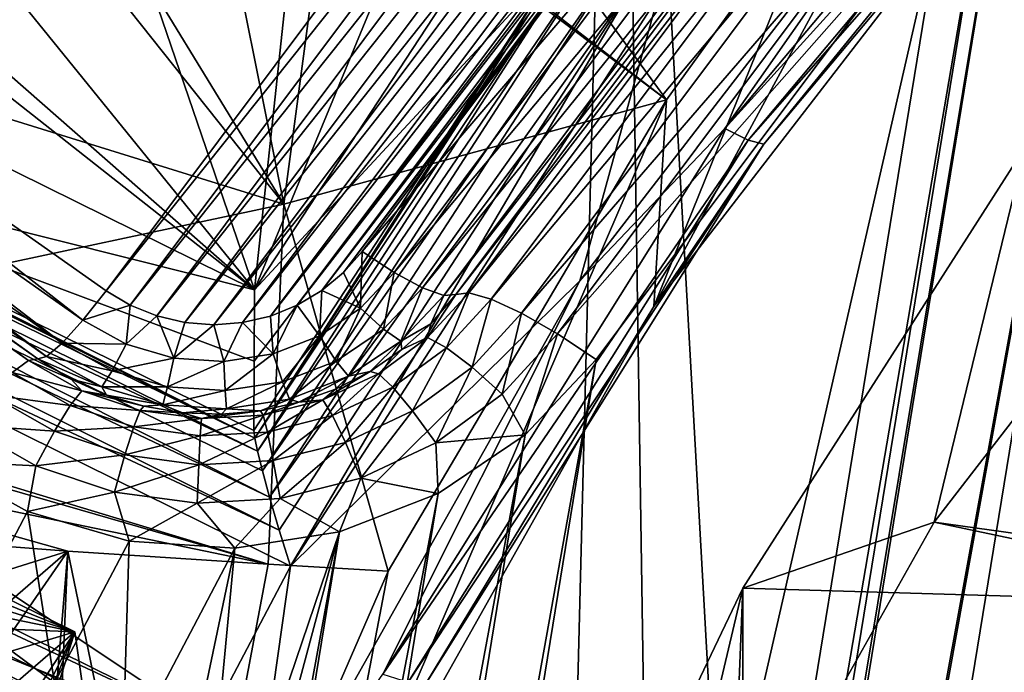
# Model space of a CAD drawing. Header units: metres. Extents: x -25 to 70, y -236 to 25.
# Tile 77 of 256: x -7.86 to -6.19, y -215.91 to -214.8. Entities that reach past the tile are written whole.
import ezdxf

# ---------------------------------------------------------------- set-up
doc = ezdxf.new("R2010")
doc.units = ezdxf.units.M
doc.layers.add('solid_10481002', color=7, linetype='CONTINUOUS')

msp = doc.modelspace()

# ---------------------------------------------------------------- linework, layer by layer
at = {"layer": 'solid_10481002'}
for points in [[(-8.192473, -233.462189, 242.463654), (-7.368227, -233.935593, 242.581665), (-8.077446, -212.536407, 326.685394)], [(-7.368227, -233.935593, 242.581665), (-6.843808, -213.207275, 326.852631), (-8.077446, -212.536407, 326.685394)], [(-4.147474, -212.691605, 228.419678), (-6.153654, -224.981873, 231.483994), (-6.205428, -224.815048, 231.442398)], [(-4.249846, -212.834747, 228.455368), (-4.147474, -212.691605, 228.419678), (-6.205428, -224.815048, 231.442398)], [(-4.249846, -212.834747, 228.455368), (-6.205428, -224.815048, 231.442398), (-6.293514, -224.664597, 231.404892)], [(-4.381536, -212.951416, 228.484467), (-4.249846, -212.834747, 228.455368), (-6.293514, -224.664597, 231.404892)], [(-4.381536, -212.951416, 228.484467), (-6.293514, -224.664597, 231.404892), (-6.881299, -223.879608, 231.209167)], [(-5.190552, -213.521744, 228.626663), (-4.381536, -212.951416, 228.484467), (-6.881299, -223.879608, 231.209167)], [(-7.368227, -233.935593, 242.581665), (-6.514985, -234.358047, 242.686981), (-6.843808, -213.207275, 326.852631)], [(-5.635999, -234.727737, 242.779129), (-5.552163, -213.764297, 326.991455), (-6.843808, -213.207275, 326.852631)], [(-6.514985, -234.358047, 242.686981), (-5.635999, -234.727737, 242.779129), (-6.843808, -213.207275, 326.852631)], [(-5.190552, -213.521744, 228.626663), (-6.881299, -223.879608, 231.209167), (-7.001545, -223.751831, 231.177307)], [(-5.345607, -213.607208, 228.647964), (-5.190552, -213.521744, 228.626663), (-7.001545, -223.751831, 231.177307)], [(-5.345607, -213.607208, 228.647964), (-7.001545, -223.751831, 231.177307), (-7.149071, -223.652496, 231.152542)], [(-5.517548, -213.657455, 228.660492), (-5.345607, -213.607208, 228.647964), (-7.149071, -223.652496, 231.152542)], [(-5.87378, -213.641968, 228.656631), (-7.671746, -223.572174, 231.132507), (-7.557477, -222.874771, 230.958633)], [(-5.87378, -213.641968, 228.656631), (-7.492797, -223.56041, 231.129578), (-7.671746, -223.572174, 231.132507)], [(-6.153654, -214.274658, 228.814392), (-5.87378, -213.641968, 228.656631), (-7.557477, -222.874771, 230.958633)], [(-5.87378, -213.641968, 228.656631), (-5.696496, -213.66922, 228.663437), (-7.492797, -223.56041, 231.129578)], [(-5.517548, -213.657455, 228.660492), (-7.149071, -223.652496, 231.152542), (-7.315513, -223.587646, 231.136368)], [(-5.696496, -213.66922, 228.663437), (-5.517548, -213.657455, 228.660492), (-7.315513, -223.587646, 231.136368)], [(-5.696496, -213.66922, 228.663437), (-7.315513, -223.587646, 231.136368), (-7.492797, -223.56041, 231.129578)], [(-6.758454, -213.989029, 228.330917), (-7.710786, -215.260864, 228.648026), (-8.762508, -214.51944, 228.463165)], [(-6.758454, -213.989029, 228.330917), (-6.721862, -214.019287, 228.33847), (-7.710786, -215.260864, 228.648026)], [(-6.721862, -214.019287, 228.33847), (-7.669813, -215.285278, 228.654114), (-7.710786, -215.260864, 228.648026)], [(-6.721862, -214.019287, 228.33847), (-6.690191, -214.055145, 228.347412), (-7.669813, -215.285278, 228.654114)], [(-6.690191, -214.055145, 228.347412), (-7.624888, -215.303421, 228.658646), (-7.669813, -215.285278, 228.654114)], [(-6.690191, -214.055145, 228.347412), (-6.664567, -214.095581, 228.357483), (-7.624888, -215.303421, 228.658646)], [(-6.664567, -214.095581, 228.357483), (-7.577334, -215.314575, 228.661423), (-7.624888, -215.303421, 228.658646)], [(-6.664567, -214.095581, 228.357483), (-6.645834, -214.139374, 228.368408), (-7.577334, -215.314575, 228.661423)], [(-6.645834, -214.139374, 228.368408), (-7.528615, -215.318329, 228.662354), (-7.577334, -215.314575, 228.661423)], [(-6.645834, -214.139374, 228.368408), (-6.634443, -214.185379, 228.379883), (-7.528615, -215.318329, 228.662354)], [(-6.66402, -214.986359, 229.32283), (-5.961431, -214.148407, 229.113907), (-6.206789, -214.333313, 229.148499)], [(-5.926072, -214.172729, 229.152832), (-5.961431, -214.148407, 229.113907), (-6.66402, -214.986359, 229.32283)], [(-6.634443, -214.185379, 228.379883), (-7.480002, -215.314621, 228.661438), (-7.528615, -215.318329, 228.662354)], [(-6.634443, -214.185379, 228.379883), (-6.630626, -214.232544, 228.391647), (-7.480002, -215.314621, 228.661438)], [(-6.624494, -215.005707, 229.360519), (-5.926072, -214.172729, 229.152832), (-6.66402, -214.986359, 229.32283)], [(-5.902184, -214.182816, 229.204651), (-5.926072, -214.172729, 229.152832), (-6.624494, -215.005707, 229.360519)], [(-6.59779, -215.012421, 229.411499), (-5.902184, -214.182816, 229.204651), (-6.624494, -215.005707, 229.360519)], [(-6.59779, -215.012421, 229.411499), (-6.094229, -214.393845, 229.315475), (-5.902184, -214.182816, 229.204651)], [(-6.194303, -214.197205, 230.753876), (-6.094229, -214.393845, 229.315475), (-6.783712, -215.287521, 229.5383)], [(-6.490264, -214.559753, 230.876373), (-6.194303, -214.197205, 230.753876), (-6.783712, -215.287521, 229.5383)], [(-6.630626, -214.232544, 228.391647), (-7.432589, -215.303574, 228.658676), (-7.480002, -215.314621, 228.661438)], [(-6.630626, -214.232544, 228.391647), (-6.634492, -214.279816, 228.403427), (-7.432589, -215.303574, 228.658676)], [(-6.153654, -214.274658, 228.814392), (-7.557477, -222.874771, 230.958633), (-7.553584, -222.700577, 230.915207)], [(-6.205428, -214.441498, 228.855988), (-6.153654, -214.274658, 228.814392), (-7.553584, -222.700577, 230.915207)], [(-6.634492, -214.279816, 228.403427), (-7.387449, -215.2854, 228.654144), (-7.432589, -215.303574, 228.658676)], [(-6.634492, -214.279816, 228.403427), (-6.645983, -214.325958, 228.414932), (-7.387449, -215.2854, 228.654144)], [(-9.42427, -214.287521, 230.167694), (-7.459312, -215.258972, 230.409897), (-8.267317, -214.622345, 230.251175)], [(-8.442841, -215.011963, 229.467575), (-7.459312, -215.258972, 230.409897), (-9.42427, -214.287521, 230.167694)], [(-6.645983, -214.325958, 228.414932), (-7.345773, -215.260529, 228.647949), (-7.387449, -215.2854, 228.654144)], [(-6.645983, -214.325958, 228.414932), (-6.664688, -214.369553, 228.425797), (-7.345773, -215.260529, 228.647949)], [(-6.66402, -214.986359, 229.32283), (-6.206789, -214.333313, 229.148499), (-6.909353, -215.243698, 229.375488)], [(-6.777007, -214.763855, 229.255844), (-6.909353, -215.243698, 229.375488), (-6.206789, -214.333313, 229.148499)], [(-6.664688, -214.369553, 228.425797), (-7.308827, -215.229797, 228.640289), (-7.345773, -215.260529, 228.647949)], [(-6.664688, -214.369553, 228.425797), (-6.689849, -214.409317, 228.435715), (-7.308827, -215.229797, 228.640289)], [(-6.59779, -215.012421, 229.411499), (-6.783712, -215.287521, 229.5383), (-6.094229, -214.393845, 229.315475)], [(-7.145854, -214.412216, 230.975555), (-6.7628, -214.937866, 231.007736), (-7.319473, -214.506561, 231.036942)], [(-6.689849, -214.409317, 228.435715), (-7.277635, -215.19429, 228.631424), (-7.308827, -215.229797, 228.640289)], [(-6.63553, -214.444794, 228.456528), (-7.277635, -215.19429, 228.631424), (-6.689849, -214.409317, 228.435715)], [(-7.145854, -214.412216, 230.975555), (-6.490264, -214.559753, 230.876373), (-6.7628, -214.937866, 231.007736)], [(-6.205428, -214.441498, 228.855988), (-7.553584, -222.700577, 230.915207), (-7.589444, -222.531082, 230.87294)], [(-6.293514, -214.591949, 228.893494), (-6.205428, -214.441498, 228.855988), (-7.589444, -222.531082, 230.87294)], [(-6.63553, -214.444794, 228.456528), (-7.223316, -215.229782, 228.652237), (-7.277635, -215.19429, 228.631424)], [(-6.63553, -214.444794, 228.456528), (-6.587473, -214.470566, 228.497482), (-7.223316, -215.229782, 228.652237)], [(-7.459312, -215.258972, 230.409897), (-6.947699, -214.478012, 230.215195), (-7.201461, -214.633163, 230.253876)], [(-6.940036, -214.6987, 229.391495), (-6.947699, -214.478012, 230.215195), (-7.459312, -215.258972, 230.409897)], [(-6.587473, -214.470566, 228.497482), (-7.175258, -215.255554, 228.693207), (-7.223316, -215.229782, 228.652237)], [(-6.587473, -214.470566, 228.497482), (-6.551322, -214.483582, 228.553848), (-7.175258, -215.255554, 228.693207)], [(-6.551322, -214.483582, 228.553848), (-7.139108, -215.26857, 228.749557), (-7.175258, -215.255554, 228.693207)], [(-6.531315, -214.482361, 228.61882), (-7.119101, -215.267349, 228.814545), (-7.139108, -215.26857, 228.749557)], [(-6.551322, -214.483582, 228.553848), (-6.531315, -214.482361, 228.61882), (-7.139108, -215.26857, 228.749557)], [(-6.509414, -214.479172, 228.697433), (-7.097199, -215.264145, 228.893158), (-7.119101, -215.267349, 228.814545)], [(-6.509414, -214.479172, 228.697433), (-7.119101, -215.267349, 228.814545), (-6.531315, -214.482361, 228.61882)], [(-6.509414, -214.479172, 228.697433), (-6.471332, -214.489777, 228.769272), (-7.097199, -215.264145, 228.893158)], [(-6.471332, -214.489777, 228.769272), (-7.059117, -215.27475, 228.964981), (-7.097199, -215.264145, 228.893158)], [(-6.471332, -214.489777, 228.769272), (-6.419969, -214.513428, 228.828629), (-7.059117, -215.27475, 228.964981)], [(-7.410075, -215.114304, 231.191147), (-7.521276, -214.561768, 231.101135), (-7.329861, -214.510696, 231.040405)], [(-7.410075, -215.114304, 231.191147), (-7.329861, -214.510696, 231.040405), (-6.7628, -214.937866, 231.007736)], [(-7.319473, -214.506561, 231.036942), (-6.7628, -214.937866, 231.007736), (-7.329861, -214.510696, 231.040405)], [(-6.419969, -214.513428, 228.828629), (-7.007754, -215.298416, 229.024353), (-7.059117, -215.27475, 228.964981)], [(-6.419969, -214.513428, 228.828629), (-6.359159, -214.54837, 228.871109), (-7.007754, -215.298416, 229.024353)], [(-7.458904, -215.510162, 229.560547), (-9.424527, -214.52681, 229.345932), (-9.429505, -214.551865, 229.294708)], [(-8.442841, -215.011963, 229.467575), (-9.424527, -214.52681, 229.345932), (-7.458904, -215.510162, 229.560547)], [(-7.750251, -215.31076, 228.672424), (-8.801973, -214.569336, 228.487579), (-8.762508, -214.51944, 228.463165)], [(-7.750251, -215.31076, 228.672424), (-8.762508, -214.51944, 228.463165), (-7.710786, -215.260864, 228.648026)], [(-7.454284, -215.532425, 229.533676), (-9.429505, -214.551865, 229.294708), (-9.443685, -214.591965, 229.256363)], [(-7.458904, -215.510162, 229.560547), (-9.429505, -214.551865, 229.294708), (-7.454284, -215.532425, 229.533676)], [(-7.410075, -215.114304, 231.191147), (-8.564046, -214.755585, 231.48674), (-7.856601, -214.551666, 231.196854)], [(-7.410075, -215.114304, 231.191147), (-7.856601, -214.551666, 231.196854), (-7.743406, -214.568512, 231.165863)], [(-6.359159, -214.54837, 228.871109), (-6.946945, -215.333359, 229.066818), (-7.007754, -215.298416, 229.024353)], [(-6.359159, -214.54837, 228.871109), (-6.293514, -214.591949, 228.893494), (-6.946945, -215.333359, 229.066818)], [(-7.410075, -215.114304, 231.191147), (-7.743406, -214.568512, 231.165863), (-7.521276, -214.561768, 231.101135)], [(-6.7628, -214.937866, 231.007736), (-6.490264, -214.559753, 230.876373), (-6.783712, -215.287521, 229.5383)], [(-7.785167, -215.349289, 228.716583), (-8.836889, -214.607864, 228.531723), (-8.801973, -214.569336, 228.487579)], [(-7.750251, -215.31076, 228.672424), (-7.785167, -215.349289, 228.716583), (-8.801973, -214.569336, 228.487579)], [(-7.434002, -215.610199, 229.494095), (-9.443685, -214.591965, 229.256363), (-9.464999, -214.641251, 229.236526)], [(-7.446174, -215.565414, 229.510605), (-9.443685, -214.591965, 229.256363), (-7.434002, -215.610199, 229.494095)], [(-7.454284, -215.532425, 229.533676), (-9.443685, -214.591965, 229.256363), (-7.446174, -215.565414, 229.510605)], [(-6.293514, -214.591949, 228.893494), (-7.589444, -222.531082, 230.87294), (-7.898461, -221.608276, 230.642853)], [(-6.881299, -215.376923, 229.089218), (-6.293514, -214.591949, 228.893494), (-7.898461, -221.608276, 230.642853)], [(-6.946945, -215.333359, 229.066818), (-6.293514, -214.591949, 228.893494), (-6.881299, -215.376923, 229.089218)], [(-7.811432, -215.371887, 228.775314), (-8.863154, -214.630463, 228.590469), (-8.836889, -214.607864, 228.531723)], [(-7.785167, -215.349289, 228.716583), (-7.811432, -215.371887, 228.775314), (-8.836889, -214.607864, 228.531723)], [(-7.84188, -215.378586, 228.921692), (-8.893602, -214.637177, 228.736832), (-8.87769, -214.634552, 228.656769)], [(-7.825968, -215.375977, 228.841629), (-8.87769, -214.634552, 228.656769), (-8.863154, -214.630463, 228.590469)], [(-7.84188, -215.378586, 228.921692), (-8.87769, -214.634552, 228.656769), (-7.825968, -215.375977, 228.841629)], [(-7.811432, -215.371887, 228.775314), (-7.825968, -215.375977, 228.841629), (-8.863154, -214.630463, 228.590469)], [(-7.459312, -215.258972, 230.409897), (-8.067797, -214.724854, 230.276733), (-8.267317, -214.622345, 230.251175)], [(-7.459312, -215.258972, 230.409897), (-7.201461, -214.633163, 230.253876), (-7.403194, -214.731613, 230.278427)], [(-7.417714, -215.665756, 229.488052), (-9.464999, -214.641251, 229.236526), (-9.490334, -214.692551, 229.238068)], [(-7.434002, -215.610199, 229.494095), (-9.464999, -214.641251, 229.236526), (-7.417714, -215.665756, 229.488052)], [(-7.84188, -215.378586, 228.921692), (-7.869548, -215.399307, 228.996033), (-8.893602, -214.637177, 228.736832)], [(-7.458904, -215.510162, 229.560547), (-6.898238, -214.642517, 229.377487), (-6.940036, -214.6987, 229.391495)], [(-7.458904, -215.510162, 229.560547), (-6.891788, -214.658142, 229.334259), (-6.898238, -214.642517, 229.377487)], [(-7.458904, -215.510162, 229.560547), (-7.454284, -215.532425, 229.533676), (-6.891788, -214.658142, 229.334259)], [(-7.454284, -215.532425, 229.533676), (-6.874349, -214.680405, 229.297455), (-6.891788, -214.658142, 229.334259)], [(-7.454284, -215.532425, 229.533676), (-7.446174, -215.565414, 229.510605), (-6.874349, -214.680405, 229.297455)], [(-7.446174, -215.565414, 229.510605), (-6.84759, -214.707184, 229.270615), (-6.874349, -214.680405, 229.297455)], [(-9.490334, -214.692551, 229.238068), (-9.631092, -214.960602, 229.304901), (-7.539362, -215.99472, 229.562729)], [(-7.398603, -215.726685, 229.495911), (-9.490334, -214.692551, 229.238068), (-7.539362, -215.99472, 229.562729)], [(-7.417714, -215.665756, 229.488052), (-9.490334, -214.692551, 229.238068), (-7.398603, -215.726685, 229.495911)], [(-6.940036, -214.6987, 229.391495), (-7.459955, -215.38002, 229.993271), (-7.460547, -215.497421, 229.589294)], [(-7.458904, -215.510162, 229.560547), (-6.940036, -214.6987, 229.391495), (-7.460547, -215.497421, 229.589294)], [(-6.940036, -214.6987, 229.391495), (-7.459312, -215.258972, 230.409897), (-7.459955, -215.38002, 229.993271)], [(-7.446174, -215.565414, 229.510605), (-7.434002, -215.610199, 229.494095), (-6.84759, -214.707184, 229.270615)], [(-7.434002, -215.610199, 229.494095), (-6.814074, -214.735916, 229.256287), (-6.84759, -214.707184, 229.270615)], [(-7.459312, -215.258972, 230.409897), (-7.848965, -214.778793, 230.290176), (-8.067797, -214.724854, 230.276733)], [(-7.459312, -215.258972, 230.409897), (-7.403194, -214.731613, 230.278427), (-7.623168, -214.781082, 230.290756)], [(-7.434002, -215.610199, 229.494095), (-7.417714, -215.665756, 229.488052), (-6.814074, -214.735916, 229.256287)], [(-7.417714, -215.665756, 229.488052), (-7.398603, -215.726685, 229.495911), (-6.814074, -214.735916, 229.256287)], [(-6.814074, -214.735916, 229.256287), (-7.398603, -215.726685, 229.495911), (-6.777007, -214.763855, 229.255844)], [(-7.410075, -215.114304, 231.191147), (-8.605081, -215.369446, 231.63887), (-8.564046, -214.755585, 231.48674)], [(-6.777007, -214.763855, 229.255844), (-7.398603, -215.726685, 229.495911), (-6.909353, -215.243698, 229.375488)], [(-7.459312, -215.258972, 230.409897), (-7.623168, -214.781082, 230.290756), (-7.848965, -214.778793, 230.290176)], [(-6.309431, -215.652542, 229.334015), (7.196154, -217.536728, 229.803787), (-5.66815, -214.82135, 229.12677)], [(-6.309431, -215.652542, 229.334015), (-5.66815, -214.82135, 229.12677), (-6.155301, -215.016876, 230.931351)], [(-7.763302, -215.83786, 230.554245), (-9.72826, -214.866409, 230.312027), (-8.569633, -215.672577, 230.513031)], [(-9.701401, -215.054062, 229.477402), (-9.72826, -214.866409, 230.312027), (-7.763302, -215.83786, 230.554245)], [(-7.410075, -215.114304, 231.191147), (-6.7628, -214.937866, 231.007736), (-7.233678, -215.73526, 231.295731)], [(-6.7628, -214.937866, 231.007736), (-6.783712, -215.287521, 229.5383), (-7.335099, -216.267319, 229.782593)], [(-7.233678, -215.73526, 231.295731), (-6.7628, -214.937866, 231.007736), (-7.335099, -216.267319, 229.782593)], [(-9.656765, -215.006439, 229.327576), (-7.539362, -215.99472, 229.562729), (-9.631092, -214.960602, 229.304901)], [(-7.242471, -215.909317, 229.552948), (-6.66402, -214.986359, 229.32283), (-6.909353, -215.243698, 229.375488)], [(-6.624494, -215.005707, 229.360519), (-6.66402, -214.986359, 229.32283), (-7.242471, -215.909317, 229.552948)], [(-7.651956, -216.025253, 229.59758), (-9.656765, -215.006439, 229.327576), (-9.679049, -215.040176, 229.368118)], [(-7.599951, -216.012802, 229.574585), (-7.539362, -215.99472, 229.562729), (-9.656765, -215.006439, 229.327576)], [(-7.651956, -216.025253, 229.59758), (-7.599951, -216.012802, 229.574585), (-9.656765, -215.006439, 229.327576)], [(-8.442841, -215.011963, 229.467575), (-7.459955, -215.38002, 229.993271), (-7.459312, -215.258972, 230.409897)], [(-7.458904, -215.510162, 229.560547), (-7.460547, -215.497421, 229.589294), (-8.442841, -215.011963, 229.467575)], [(-8.442841, -215.011963, 229.467575), (-7.460547, -215.497421, 229.589294), (-7.459955, -215.38002, 229.993271)], [(-7.199515, -215.923203, 229.589279), (-6.624494, -215.005707, 229.360519), (-7.242471, -215.909317, 229.552948)], [(-6.59779, -215.012421, 229.411499), (-6.624494, -215.005707, 229.360519), (-7.199515, -215.923203, 229.589279)], [(-7.170493, -215.926224, 229.639328), (-6.59779, -215.012421, 229.411499), (-7.199515, -215.923203, 229.589279)], [(-7.170493, -215.926224, 229.639328), (-6.783712, -215.287521, 229.5383), (-6.59779, -215.012421, 229.411499)], [(-6.309431, -215.652542, 229.334015), (-6.155301, -215.016876, 230.931351), (-6.633297, -215.763885, 231.180878)], [(-5.819404, -215.788239, 231.083206), (-6.633297, -215.763885, 231.180878), (-6.155301, -215.016876, 230.931351)], [(-7.691041, -216.031708, 229.626877), (-9.679049, -215.040176, 229.368118), (-9.694689, -215.056854, 229.420624)], [(-7.691041, -216.031708, 229.626877), (-7.651956, -216.025253, 229.59758), (-9.679049, -215.040176, 229.368118)], [(-8.719734, -215.539261, 229.599045), (-9.701401, -215.054062, 229.477402), (-7.763302, -215.83786, 230.554245)], [(-7.732122, -216.030457, 229.690262), (-9.701401, -215.054062, 229.477402), (-8.719734, -215.539261, 229.599045)], [(-7.732122, -216.030457, 229.690262), (-9.694689, -215.056854, 229.420624), (-9.701401, -215.054062, 229.477402)], [(-7.717189, -216.033066, 229.658508), (-7.691041, -216.031708, 229.626877), (-9.694689, -215.056854, 229.420624)], [(-7.732122, -216.030457, 229.690262), (-7.717189, -216.033066, 229.658508), (-9.694689, -215.056854, 229.420624)], [(-7.410075, -215.114304, 231.191147), (-7.436622, -215.723465, 231.343033), (-8.605081, -215.369446, 231.63887)], [(-7.410075, -215.114304, 231.191147), (-7.233678, -215.73526, 231.295731), (-7.436622, -215.723465, 231.343033)], [(-7.280309, -215.290283, 228.667328), (-7.308827, -215.229797, 228.640289), (-7.277635, -215.19429, 228.631424)], [(-7.223316, -215.229782, 228.652237), (-7.280309, -215.290283, 228.667328), (-7.277635, -215.19429, 228.631424)], [(-7.280309, -215.290283, 228.667328), (-7.345773, -215.260529, 228.647949), (-7.308827, -215.229797, 228.640289)], [(-7.241226, -215.325577, 228.710663), (-7.280309, -215.290283, 228.667328), (-7.223316, -215.229782, 228.652237)], [(-7.175258, -215.255554, 228.693207), (-7.241226, -215.325577, 228.710663), (-7.223316, -215.229782, 228.652237)], [(-7.242471, -215.909317, 229.552948), (-6.909353, -215.243698, 229.375488), (-7.471224, -216.241882, 229.624359)], [(-7.398603, -215.726685, 229.495911), (-7.471224, -216.241882, 229.624359), (-6.909353, -215.243698, 229.375488)], [(-7.750251, -215.31076, 228.672424), (-7.710786, -215.260864, 228.648026), (-7.669813, -215.285278, 228.654114)], [(-7.349748, -215.33696, 228.678955), (-7.387449, -215.2854, 228.654144), (-7.345773, -215.260529, 228.647949)], [(-7.280309, -215.290283, 228.667328), (-7.349748, -215.33696, 228.678955), (-7.345773, -215.260529, 228.647949)], [(-7.211826, -215.345764, 228.768814), (-7.241226, -215.325577, 228.710663), (-7.175258, -215.255554, 228.693207)], [(-7.139108, -215.26857, 228.749557), (-7.211826, -215.345764, 228.768814), (-7.175258, -215.255554, 228.693207)], [(-7.119101, -215.267349, 228.814545), (-7.097199, -215.264145, 228.893158), (-7.166621, -215.339951, 228.912048)], [(-7.134669, -215.357254, 228.98555), (-7.166621, -215.339951, 228.912048), (-7.097199, -215.264145, 228.893158)], [(-7.161429, -215.316727, 228.826859), (-7.119101, -215.267349, 228.814545), (-7.166621, -215.339951, 228.912048)], [(-7.139108, -215.26857, 228.749557), (-7.119101, -215.267349, 228.814545), (-7.161429, -215.316727, 228.826859)], [(-7.059117, -215.27475, 228.964981), (-7.134669, -215.357254, 228.98555), (-7.097199, -215.264145, 228.893158)], [(-7.139108, -215.26857, 228.749557), (-7.161429, -215.316727, 228.826859), (-7.211826, -215.345764, 228.768814)], [(-7.091573, -215.389938, 229.047165), (-7.134669, -215.357254, 228.98555), (-7.059117, -215.27475, 228.964981)], [(-7.007754, -215.298416, 229.024353), (-7.091573, -215.389938, 229.047165), (-7.059117, -215.27475, 228.964981)], [(-7.676779, -215.351212, 228.68251), (-7.750251, -215.31076, 228.672424), (-7.669813, -215.285278, 228.654114)], [(-7.676779, -215.351212, 228.68251), (-7.669813, -215.285278, 228.654114), (-7.624888, -215.303421, 228.658646)], [(-7.428152, -215.367477, 228.686569), (-7.432589, -215.303574, 228.658676), (-7.387449, -215.2854, 228.654144)], [(-7.349748, -215.33696, 228.678955), (-7.428152, -215.367477, 228.686569), (-7.387449, -215.2854, 228.654144)], [(-7.321599, -215.379608, 228.724136), (-7.349748, -215.33696, 228.678955), (-7.280309, -215.290283, 228.667328)], [(-7.170493, -215.926224, 229.639328), (-7.335099, -216.267319, 229.782593), (-6.783712, -215.287521, 229.5383)], [(-7.241226, -215.325577, 228.710663), (-7.321599, -215.379608, 228.724136), (-7.280309, -215.290283, 228.667328)], [(-7.040552, -215.435562, 229.0923), (-7.091573, -215.389938, 229.047165), (-7.007754, -215.298416, 229.024353)], [(-6.946945, -215.333359, 229.066818), (-7.040552, -215.435562, 229.0923), (-7.007754, -215.298416, 229.024353)], [(-7.676779, -215.351212, 228.68251), (-7.785167, -215.349289, 228.716583), (-7.750251, -215.31076, 228.672424)], [(-7.595872, -215.374786, 228.6884), (-7.676779, -215.351212, 228.68251), (-7.624888, -215.303421, 228.658646)], [(-7.595872, -215.374786, 228.6884), (-7.624888, -215.303421, 228.658646), (-7.577334, -215.314575, 228.661423)], [(-7.595872, -215.374786, 228.6884), (-7.577334, -215.314575, 228.661423), (-7.528615, -215.318329, 228.662354)], [(-7.511588, -215.380295, 228.689774), (-7.528615, -215.318329, 228.662354), (-7.480002, -215.314621, 228.661438)], [(-7.428152, -215.367477, 228.686569), (-7.511588, -215.380295, 228.689774), (-7.480002, -215.314621, 228.661438)], [(-7.428152, -215.367477, 228.686569), (-7.480002, -215.314621, 228.661438), (-7.432589, -215.303574, 228.658676)], [(-7.211826, -215.345764, 228.768814), (-7.161429, -215.316727, 228.826859), (-7.210038, -215.360336, 228.837723)], [(-7.210038, -215.360336, 228.837723), (-7.161429, -215.316727, 228.826859), (-7.166621, -215.339951, 228.912048)], [(-7.511588, -215.380295, 228.689774), (-7.595872, -215.374786, 228.6884), (-7.528615, -215.318329, 228.662354)], [(-7.300425, -215.405319, 228.783661), (-7.321599, -215.379608, 228.724136), (-7.241226, -215.325577, 228.710663)], [(-7.211826, -215.345764, 228.768814), (-7.300425, -215.405319, 228.783661), (-7.241226, -215.325577, 228.710663)], [(-6.946945, -215.333359, 229.066818), (-7.001545, -215.5047, 229.121063), (-7.040552, -215.435562, 229.0923)], [(-6.946945, -215.333359, 229.066818), (-6.881299, -215.376923, 229.089218), (-7.001545, -215.5047, 229.121063)], [(-7.700125, -215.396103, 228.728256), (-7.811432, -215.371887, 228.775314), (-7.785167, -215.349289, 228.716583)], [(-7.700125, -215.396103, 228.728256), (-7.785167, -215.349289, 228.716583), (-7.676779, -215.351212, 228.68251)], [(-7.700125, -215.396103, 228.728256), (-7.676779, -215.351212, 228.68251), (-7.595872, -215.374786, 228.6884)], [(-7.412349, -215.414932, 228.732941), (-7.428152, -215.367477, 228.686569), (-7.349748, -215.33696, 228.678955)], [(-7.321599, -215.379608, 228.724136), (-7.412349, -215.414932, 228.732941), (-7.349748, -215.33696, 228.678955)], [(-7.211826, -215.345764, 228.768814), (-7.264096, -215.3974, 228.84697), (-7.300425, -215.405319, 228.783661)], [(-7.211826, -215.345764, 228.768814), (-7.210038, -215.360336, 228.837723), (-7.264096, -215.3974, 228.84697)], [(-7.210038, -215.360336, 228.837723), (-7.166621, -215.339951, 228.912048), (-7.249951, -215.401154, 228.927307)], [(-7.225357, -215.423859, 229.002167), (-7.249951, -215.401154, 228.927307), (-7.166621, -215.339951, 228.912048)], [(-7.134669, -215.357254, 228.98555), (-7.225357, -215.423859, 229.002167), (-7.166621, -215.339951, 228.912048)], [(-7.508923, -215.429764, 228.736649), (-7.511588, -215.380295, 228.689774), (-7.428152, -215.367477, 228.686569)], [(-7.412349, -215.414932, 228.732941), (-7.508923, -215.429764, 228.736649), (-7.428152, -215.367477, 228.686569)], [(-7.264096, -215.3974, 228.84697), (-7.210038, -215.360336, 228.837723), (-7.249951, -215.401154, 228.927307)], [(-7.192184, -215.463837, 229.065598), (-7.225357, -215.423859, 229.002167), (-7.134669, -215.357254, 228.98555)], [(-7.091573, -215.389938, 229.047165), (-7.192184, -215.463837, 229.065598), (-7.134669, -215.357254, 228.98555)], [(-7.436622, -215.723465, 231.343033), (-8.564886, -215.397369, 231.629608), (-8.605081, -215.369446, 231.63887)], [(-6.881299, -215.376923, 229.089218), (-7.898461, -221.608276, 230.642853), (-7.972127, -221.450699, 230.603577)], [(-7.001545, -215.5047, 229.121063), (-6.881299, -215.376923, 229.089218), (-7.972127, -221.450699, 230.603577)], [(-7.751714, -215.429871, 228.934464), (-7.869548, -215.399307, 228.996033), (-7.84188, -215.378586, 228.921692)], [(-7.769984, -215.410248, 228.850174), (-7.84188, -215.378586, 228.921692), (-7.825968, -215.375977, 228.841629)], [(-7.769984, -215.410248, 228.850174), (-7.751714, -215.429871, 228.934464), (-7.84188, -215.378586, 228.921692)], [(-7.717688, -215.423508, 228.788193), (-7.825968, -215.375977, 228.841629), (-7.811432, -215.371887, 228.775314)], [(-7.717688, -215.423508, 228.788193), (-7.769984, -215.410248, 228.850174), (-7.825968, -215.375977, 228.841629)], [(-7.717688, -215.423508, 228.788193), (-7.811432, -215.371887, 228.775314), (-7.700125, -215.396103, 228.728256)], [(-7.606479, -215.423386, 228.735062), (-7.700125, -215.396103, 228.728256), (-7.595872, -215.374786, 228.6884)], [(-7.606479, -215.423386, 228.735062), (-7.595872, -215.374786, 228.6884), (-7.511588, -215.380295, 228.689774)], [(-7.508923, -215.429764, 228.736649), (-7.606479, -215.423386, 228.735062), (-7.511588, -215.380295, 228.689774)], [(-7.400461, -215.44426, 228.793365), (-7.412349, -215.414932, 228.732941), (-7.321599, -215.379608, 228.724136)], [(-7.300425, -215.405319, 228.783661), (-7.400461, -215.44426, 228.793365), (-7.321599, -215.379608, 228.724136)], [(-7.436622, -215.723465, 231.343033), (-8.424544, -215.518829, 231.60495), (-8.564886, -215.397369, 231.629608)], [(-7.771421, -215.455109, 229.009949), (-7.906866, -215.436584, 229.058807), (-7.869548, -215.399307, 228.996033)], [(-7.771421, -215.455109, 229.009949), (-7.869548, -215.399307, 228.996033), (-7.751714, -215.429871, 228.934464)], [(-7.717688, -215.423508, 228.788193), (-7.700125, -215.396103, 228.728256), (-7.606479, -215.423386, 228.735062)], [(-7.264096, -215.3974, 228.84697), (-7.249951, -215.401154, 228.927307), (-7.343986, -215.445419, 228.938339)], [(-7.322679, -215.427307, 228.854431), (-7.264096, -215.3974, 228.84697), (-7.343986, -215.445419, 228.938339)], [(-7.327694, -215.472015, 229.014175), (-7.343986, -215.445419, 228.938339), (-7.249951, -215.401154, 228.927307)], [(-7.225357, -215.423859, 229.002167), (-7.327694, -215.472015, 229.014175), (-7.249951, -215.401154, 228.927307)], [(-7.300425, -215.405319, 228.783661), (-7.264096, -215.3974, 228.84697), (-7.322679, -215.427307, 228.854431)], [(-7.152911, -215.518097, 229.112885), (-7.192184, -215.463837, 229.065598), (-7.091573, -215.389938, 229.047165)], [(-7.040552, -215.435562, 229.0923), (-7.152911, -215.518097, 229.112885), (-7.091573, -215.389938, 229.047165)], [(-7.769984, -215.410248, 228.850174), (-7.709869, -215.437149, 228.856873), (-7.751714, -215.429871, 228.934464)], [(-7.717688, -215.423508, 228.788193), (-7.709869, -215.437149, 228.856873), (-7.769984, -215.410248, 228.850174)], [(-7.506918, -215.460617, 228.79744), (-7.508923, -215.429764, 228.736649), (-7.412349, -215.414932, 228.732941)], [(-7.400461, -215.44426, 228.793365), (-7.506918, -215.460617, 228.79744), (-7.412349, -215.414932, 228.732941)], [(-7.300425, -215.405319, 228.783661), (-7.384783, -215.449539, 228.85997), (-7.400461, -215.44426, 228.793365)], [(-7.300425, -215.405319, 228.783661), (-7.322679, -215.427307, 228.854431), (-7.384783, -215.449539, 228.85997)], [(-7.771421, -215.455109, 229.009949), (-7.751714, -215.429871, 228.934464), (-7.65297, -215.463089, 228.942749)], [(-7.64665, -215.456192, 228.861633), (-7.65297, -215.463089, 228.942749), (-7.751714, -215.429871, 228.934464)], [(-7.709869, -215.437149, 228.856873), (-7.64665, -215.456192, 228.861633), (-7.751714, -215.429871, 228.934464)], [(-7.614458, -215.453583, 228.795685), (-7.717688, -215.423508, 228.788193), (-7.606479, -215.423386, 228.735062)], [(-7.614458, -215.453583, 228.795685), (-7.709869, -215.437149, 228.856873), (-7.717688, -215.423508, 228.788193)], [(-7.614458, -215.453583, 228.795685), (-7.606479, -215.423386, 228.735062), (-7.508923, -215.429764, 228.736649)], [(-7.506918, -215.460617, 228.79744), (-7.614458, -215.453583, 228.795685), (-7.508923, -215.429764, 228.736649)], [(-7.384783, -215.449539, 228.85997), (-7.322679, -215.427307, 228.854431), (-7.343986, -215.445419, 228.938339)], [(-7.305719, -215.517273, 229.078918), (-7.327694, -215.472015, 229.014175), (-7.225357, -215.423859, 229.002167)], [(-7.192184, -215.463837, 229.065598), (-7.305719, -215.517273, 229.078918), (-7.225357, -215.423859, 229.002167)], [(-7.798001, -215.498505, 229.074234), (-7.951046, -215.487671, 229.105301), (-7.906866, -215.436584, 229.058807)], [(-7.798001, -215.498505, 229.074234), (-7.906866, -215.436584, 229.058807), (-7.771421, -215.455109, 229.009949)], [(-7.614458, -215.453583, 228.795685), (-7.64665, -215.456192, 228.861633), (-7.709869, -215.437149, 228.856873)], [(-7.400461, -215.44426, 228.793365), (-7.449347, -215.463715, 228.863495), (-7.506918, -215.460617, 228.79744)], [(-7.400461, -215.44426, 228.793365), (-7.384783, -215.449539, 228.85997), (-7.449347, -215.463715, 228.863495)], [(-7.449347, -215.463715, 228.863495), (-7.384783, -215.449539, 228.85997), (-7.445112, -215.471024, 228.944733)], [(-7.384783, -215.449539, 228.85997), (-7.343986, -215.445419, 228.938339), (-7.445112, -215.471024, 228.944733)], [(-7.437748, -215.499893, 229.021118), (-7.445112, -215.471024, 228.944733), (-7.343986, -215.445419, 228.938339)], [(-7.327694, -215.472015, 229.014175), (-7.437748, -215.499893, 229.021118), (-7.343986, -215.445419, 228.938339)], [(-7.040552, -215.435562, 229.0923), (-7.001545, -215.5047, 229.121063), (-7.152911, -215.518097, 229.112885)], [(-7.798001, -215.498505, 229.074234), (-7.771421, -215.455109, 229.009949), (-7.663959, -215.491272, 229.018967)], [(-7.663959, -215.491272, 229.018967), (-7.771421, -215.455109, 229.009949), (-7.65297, -215.463089, 228.942749)], [(-7.663959, -215.491272, 229.018967), (-7.65297, -215.463089, 228.942749), (-7.549443, -215.47699, 228.946213)], [(-7.64665, -215.456192, 228.861633), (-7.58141, -215.467072, 228.864334), (-7.65297, -215.463089, 228.942749)], [(-7.58141, -215.467072, 228.864334), (-7.549443, -215.47699, 228.946213), (-7.65297, -215.463089, 228.942749)], [(-7.614458, -215.453583, 228.795685), (-7.58141, -215.467072, 228.864334), (-7.64665, -215.456192, 228.861633)], [(-7.506918, -215.460617, 228.79744), (-7.58141, -215.467072, 228.864334), (-7.614458, -215.453583, 228.795685)], [(-7.506918, -215.460617, 228.79744), (-7.515265, -215.469589, 228.86496), (-7.58141, -215.467072, 228.864334)], [(-7.58141, -215.467072, 228.864334), (-7.515265, -215.469589, 228.86496), (-7.549443, -215.47699, 228.946213)], [(-7.449347, -215.463715, 228.863495), (-7.445112, -215.471024, 228.944733), (-7.549443, -215.47699, 228.946213)], [(-7.515265, -215.469589, 228.86496), (-7.449347, -215.463715, 228.863495), (-7.549443, -215.47699, 228.946213)], [(-7.506918, -215.460617, 228.79744), (-7.449347, -215.463715, 228.863495), (-7.515265, -215.469589, 228.86496)], [(-7.279704, -215.577759, 229.127762), (-7.305719, -215.517273, 229.078918), (-7.192184, -215.463837, 229.065598)], [(-7.152911, -215.518097, 229.112885), (-7.279704, -215.577759, 229.127762), (-7.192184, -215.463837, 229.065598)], [(-7.551291, -215.506378, 229.022736), (-7.663959, -215.491272, 229.018967), (-7.549443, -215.47699, 228.946213)], [(-7.551291, -215.506378, 229.022736), (-7.549443, -215.47699, 228.946213), (-7.445112, -215.471024, 228.944733)], [(-7.437748, -215.499893, 229.021118), (-7.551291, -215.506378, 229.022736), (-7.445112, -215.471024, 228.944733)], [(-7.427817, -215.548187, 229.086624), (-7.437748, -215.499893, 229.021118), (-7.327694, -215.472015, 229.014175)], [(-7.305719, -215.517273, 229.078918), (-7.427817, -215.548187, 229.086624), (-7.327694, -215.472015, 229.014175)], [(-7.829469, -215.556808, 229.122528), (-7.998741, -215.54866, 229.132034), (-7.951046, -215.487671, 229.105301)], [(-7.829469, -215.556808, 229.122528), (-7.951046, -215.487671, 229.105301), (-7.798001, -215.498505, 229.074234)], [(-7.829469, -215.556808, 229.122528), (-7.798001, -215.498505, 229.074234), (-7.67878, -215.53862, 229.084244)], [(-7.67878, -215.53862, 229.084244), (-7.798001, -215.498505, 229.074234), (-7.663959, -215.491272, 229.018967)], [(-7.67878, -215.53862, 229.084244), (-7.663959, -215.491272, 229.018967), (-7.551291, -215.506378, 229.022736)], [(-7.553784, -215.555389, 229.088425), (-7.551291, -215.506378, 229.022736), (-7.437748, -215.499893, 229.021118)], [(-7.427817, -215.548187, 229.086624), (-7.553784, -215.555389, 229.088425), (-7.437748, -215.499893, 229.021118)], [(-7.001545, -215.5047, 229.121063), (-7.972127, -221.450699, 230.603577), (-8.080798, -221.311996, 230.568985)], [(-7.149071, -215.604034, 229.145828), (-7.001545, -215.5047, 229.121063), (-8.080798, -221.311996, 230.568985)], [(-7.553784, -215.555389, 229.088425), (-7.67878, -215.53862, 229.084244), (-7.551291, -215.506378, 229.022736)], [(-7.416059, -215.612289, 229.136368), (-7.427817, -215.548187, 229.086624), (-7.305719, -215.517273, 229.078918)], [(-7.279704, -215.577759, 229.127762), (-7.416059, -215.612289, 229.136368), (-7.305719, -215.517273, 229.078918)], [(-7.152911, -215.518097, 229.112885), (-7.149071, -215.604034, 229.145828), (-7.279704, -215.577759, 229.127762)], [(-7.152911, -215.518097, 229.112885), (-7.001545, -215.5047, 229.121063), (-7.149071, -215.604034, 229.145828)], [(-7.775451, -215.70134, 231.431778), (-8.308533, -215.660126, 231.597031), (-8.424544, -215.518829, 231.60495)], [(-7.436622, -215.723465, 231.343033), (-7.775451, -215.70134, 231.431778), (-8.424544, -215.518829, 231.60495)], [(-8.719734, -215.539261, 229.599045), (-7.763302, -215.83786, 230.554245), (-7.750199, -215.932739, 230.131073)], [(-8.719734, -215.539261, 229.599045), (-7.750199, -215.932739, 230.131073), (-7.737462, -216.02475, 229.720764)], [(-7.732122, -216.030457, 229.690262), (-8.719734, -215.539261, 229.599045), (-7.737462, -216.02475, 229.720764)], [(-7.940674, -215.818817, 229.199387), (-7.998741, -215.54866, 229.132034), (-7.843686, -215.634125, 229.153336)], [(-7.829469, -215.556808, 229.122528), (-7.843686, -215.634125, 229.153336), (-7.998741, -215.54866, 229.132034)], [(-7.696326, -215.601608, 229.133698), (-7.829469, -215.556808, 229.122528), (-7.67878, -215.53862, 229.084244)], [(-7.696326, -215.601608, 229.133698), (-7.67878, -215.53862, 229.084244), (-7.553784, -215.555389, 229.088425)], [(-7.556735, -215.620346, 229.138382), (-7.553784, -215.555389, 229.088425), (-7.427817, -215.548187, 229.086624)], [(-7.416059, -215.612289, 229.136368), (-7.556735, -215.620346, 229.138382), (-7.427817, -215.548187, 229.086624)], [(-7.696326, -215.601608, 229.133698), (-7.843686, -215.634125, 229.153336), (-7.829469, -215.556808, 229.122528)], [(-7.556735, -215.620346, 229.138382), (-7.696326, -215.601608, 229.133698), (-7.553784, -215.555389, 229.088425)], [(-7.279704, -215.577759, 229.127762), (-7.315513, -215.668884, 229.162003), (-7.416059, -215.612289, 229.136368)], [(-7.279704, -215.577759, 229.127762), (-7.149071, -215.604034, 229.145828), (-7.315513, -215.668884, 229.162003)], [(-7.149071, -215.604034, 229.145828), (-8.080798, -221.311996, 230.568985), (-8.218441, -221.200409, 230.541168)], [(-7.315513, -215.668884, 229.162003), (-7.149071, -215.604034, 229.145828), (-8.218441, -221.200409, 230.541168)], [(-7.696326, -215.601608, 229.133698), (-7.671746, -215.684357, 229.165863), (-7.843686, -215.634125, 229.153336)], [(-7.556735, -215.620346, 229.138382), (-7.671746, -215.684357, 229.165863), (-7.696326, -215.601608, 229.133698)], [(-7.416059, -215.612289, 229.136368), (-7.492797, -215.696136, 229.168793), (-7.556735, -215.620346, 229.138382)], [(-7.416059, -215.612289, 229.136368), (-7.315513, -215.668884, 229.162003), (-7.492797, -215.696136, 229.168793)], [(-7.797724, -215.924271, 229.225677), (-7.940674, -215.818817, 229.199387), (-7.843686, -215.634125, 229.153336)], [(-7.797724, -215.924271, 229.225677), (-7.843686, -215.634125, 229.153336), (-7.671746, -215.684357, 229.165863)], [(-7.556735, -215.620346, 229.138382), (-7.492797, -215.696136, 229.168793), (-7.671746, -215.684357, 229.165863)], [(-7.775451, -215.70134, 231.431778), (-8.210794, -215.837952, 231.606628), (-8.308533, -215.660126, 231.597031)], [(-6.822287, -216.563873, 229.561234), (7.423618, -218.551315, 230.056763), (-6.309431, -215.652542, 229.334015)], [(-6.822287, -216.563873, 229.561234), (-6.309431, -215.652542, 229.334015), (-6.633297, -215.763885, 231.180878)], [(-6.309431, -215.652542, 229.334015), (7.423618, -218.551315, 230.056763), (7.196154, -217.536728, 229.803787)], [(-7.763302, -215.83786, 230.554245), (-8.569633, -215.672577, 230.513031), (-8.395535, -215.812515, 230.547913)], [(-7.315513, -215.668884, 229.162003), (-8.218441, -221.200409, 230.541168), (-8.162347, -220.28537, 230.313019)], [(-7.553584, -216.555954, 229.383179), (-7.315513, -215.668884, 229.162003), (-8.162347, -220.28537, 230.313019)], [(-7.682728, -216.057816, 229.258972), (-7.797724, -215.924271, 229.225677), (-7.671746, -215.684357, 229.165863)], [(-7.682728, -216.057816, 229.258972), (-7.671746, -215.684357, 229.165863), (-7.492797, -215.696136, 229.168793)], [(-7.557477, -216.381775, 229.339752), (-7.492797, -215.696136, 229.168793), (-7.315513, -215.668884, 229.162003)], [(-7.553584, -216.555954, 229.383179), (-7.557477, -216.381775, 229.339752), (-7.315513, -215.668884, 229.162003)], [(-7.775451, -215.70134, 231.431778), (-8.152115, -216.027435, 231.633575), (-8.210794, -215.837952, 231.606628)], [(-7.775451, -215.70134, 231.431778), (-8.134414, -216.220856, 231.675766), (-8.152115, -216.027435, 231.633575)], [(-7.775451, -215.70134, 231.431778), (-7.993671, -218.317688, 232.151871), (-8.134414, -216.220856, 231.675766)], [(-7.775451, -215.70134, 231.431778), (-7.8493, -217.434311, 231.886169), (-7.993671, -218.317688, 232.151871)], [(-7.775451, -215.70134, 231.431778), (-7.59594, -216.569504, 231.596664), (-7.8493, -217.434311, 231.886169)], [(-7.436622, -215.723465, 231.343033), (-7.59594, -216.569504, 231.596664), (-7.775451, -215.70134, 231.431778)], [(-7.60124, -216.212997, 229.297668), (-7.682728, -216.057816, 229.258972), (-7.492797, -215.696136, 229.168793)], [(-7.557477, -216.381775, 229.339752), (-7.60124, -216.212997, 229.297668), (-7.492797, -215.696136, 229.168793)], [(-7.436622, -215.723465, 231.343033), (-7.233678, -215.73526, 231.295731), (-7.59594, -216.569504, 231.596664)], [(-7.398603, -215.726685, 229.495911), (-7.539362, -215.99472, 229.562729), (-7.471224, -216.241882, 229.624359)], [(-7.59594, -216.569504, 231.596664), (-7.233678, -215.73526, 231.295731), (-7.335099, -216.267319, 229.782593)], [(-6.633297, -215.763885, 231.180878), (-6.883313, -222.039017, 232.791473), (-7.00373, -216.540054, 231.445023)], [(-6.822287, -216.563873, 229.561234), (-6.633297, -215.763885, 231.180878), (-7.00373, -216.540054, 231.445023)], [(-6.633297, -215.763885, 231.180878), (-6.633297, -222.555969, 232.874329), (-6.883313, -222.039017, 232.791473)], [(-5.819404, -215.788239, 231.083206), (-6.633297, -222.555969, 232.874329), (-6.633297, -215.763885, 231.180878)], [(-5.819404, -215.788239, 231.083206), (-5.819404, -222.580307, 232.776657), (-6.633297, -222.555969, 232.874329)], [(-7.763302, -215.83786, 230.554245), (-8.395535, -215.812515, 230.547913), (-8.260425, -215.988419, 230.591782)], [(-7.883429, -215.957901, 229.222534), (-7.940674, -215.818817, 229.199387), (-7.797724, -215.924271, 229.225677)], [(-7.763302, -215.83786, 230.554245), (-8.260425, -215.988419, 230.591782), (-8.171985, -216.190323, 230.64212)], [(-7.763302, -215.83786, 230.554245), (-8.171985, -216.190323, 230.64212), (-8.135221, -216.406799, 230.696091)], [(-7.763302, -215.83786, 230.554245), (-8.135221, -216.406799, 230.696091), (-8.152216, -216.625549, 230.750626)], [(-8.113735, -216.698502, 230.768814), (-7.763302, -215.83786, 230.554245), (-8.152216, -216.625549, 230.750626)], [(-8.097209, -216.902313, 229.940918), (-7.763302, -215.83786, 230.554245), (-8.113735, -216.698502, 230.768814)], [(-7.750199, -215.932739, 230.131073), (-7.763302, -215.83786, 230.554245), (-8.097209, -216.902313, 229.940918)]]:
    msp.add_3dface(points, dxfattribs=at)

doc.saveas('drawing.dxf')
